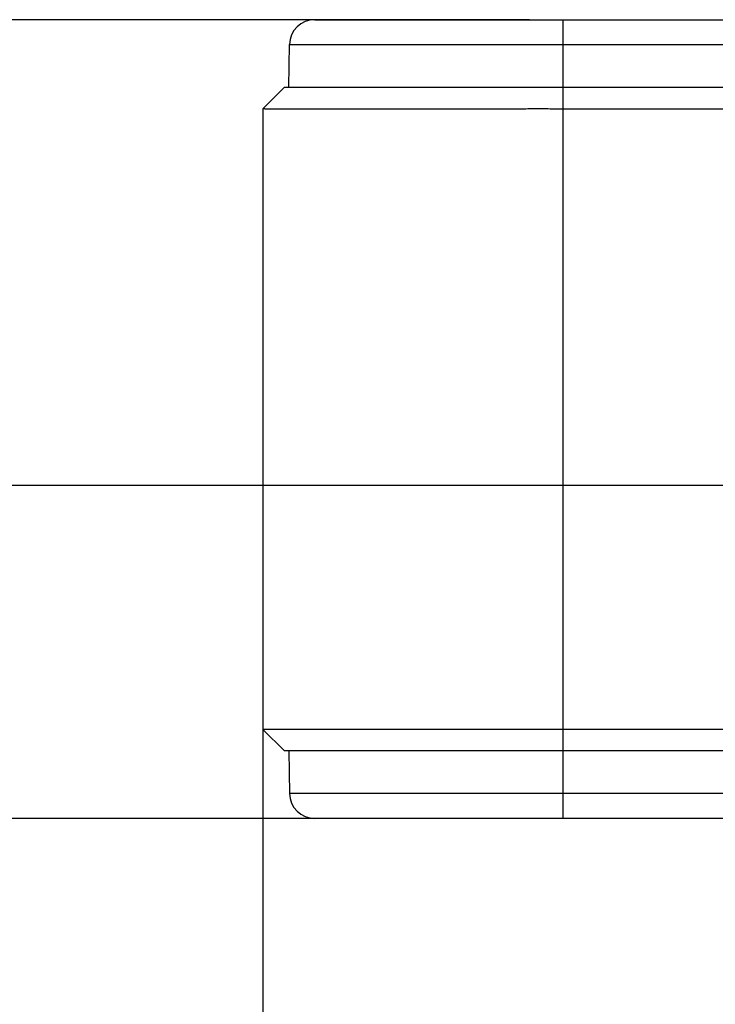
# Model space of a CAD drawing. Header units: millimetres. Extents: x 6 to 426, y 6 to 274.
# Tile 3 of 17: x 111 to 132, y 87 to 116. Entities that reach past the tile are written whole.
import ezdxf

# ---------------------------------------------------------------- set-up
doc = ezdxf.new("R2010")
doc.units = ezdxf.units.MM
doc.header["$LTSCALE"] = 23.749
doc.layers.get('0').update_dxf_attribs({"linetype": 'CONTINUOUS'})
doc.layers.add('DIMENSIONS', color=7, linetype='CONTINUOUS')
doc.styles.get("Standard").update_dxf_attribs({"font": 'txt', "width": 0.85})
doc.dimstyles.new('DIMSTYLE_1', dxfattribs={"dimtxt": 3.5, "dimasz": 3.5, "dimexe": 0.18, "dimexo": 0.0625, "dimgap": 0.09, "dimtad": 0, "dimtih": 1, "dimtoh": 1, "dimdec": 3, "dimdsep": 46, "dimtxsty": 'STANDARD', "dimblk": '_FILLED', "dimblk1": '_FILLED', "dimblk2": '_FILLED', "dimcen": 0.09, "dimadec": 0, "dimazin": 0, "dimtp": 0.001, "dimtm": 0.001, "dimtfac": 1, "dimtdec": 3, "dimtofl": 0, "dimtmove": 0, "dimatfit": 3, "dimldrblk": '_FILLED', "dimfxl": 1, "dimtolj": 1, "dimarcsym": 0})

# ---------------------------------------------------------------- blocks, each defined once
blk = doc.blocks.new('_FILLED')
at = {"color": 0, "linetype": 'BYBLOCK'}
blk.add_solid([(0, 0), (-1, 0.2143), (-1, -0.2143)], dxfattribs=at)
blk = doc.blocks.new('*D2')
at = {"layer": 'DIMENSIONS', "color": 2, "linetype": 'CONTINUOUS'}
for p, q in [((76.957, 102.622), (76.957, 107.622)), ((133.837, 102.622), (75.457, 102.622)), ((126.089, 92.767), (75.457, 92.767)), ((76.957, 92.767), (76.957, 87.767))]:
    blk.add_line(p, q, dxfattribs=at)
at = {"layer": 'DIMENSIONS', "color": 2, "linetype": 'CONTINUOUS', "xscale": 3.5, "yscale": 3.5, "zscale": 3.5}
for p, rotation in [((76.957, 102.622), 270), ((76.957, 92.767), 90)]:
    blk.add_blockref('_FILLED', p, dxfattribs=dict(at, rotation=rotation))
at = {"layer": 'DIMENSIONS', "color": 2, "linetype": 'CONTINUOUS', "insert": (76.957, 99.444), "char_height": 3.5, "width": 39.2, "attachment_point": 2, "line_spacing_factor": 0.9}
blk.add_mtext('0.388{\\Ftxt.shx;\\W1.000000;\\H3.500000; }[9.855]', dxfattribs=at)
blk = doc.blocks.new('*D3')
at = {"layer": 'DIMENSIONS', "color": 2, "linetype": 'CONTINUOUS'}
for p, q in [((118.199, 103.592), (118.199, 67.472)), ((135.037, 101.422), (135.037, 67.472)), ((126.618, 68.972), (103.091, 68.972)), ((118.199, 68.972), (126.618, 68.972)), ((135.037, 68.972), (126.618, 68.972))]:
    blk.add_line(p, q, dxfattribs=at)
at = {"layer": 'DIMENSIONS', "color": 2, "linetype": 'CONTINUOUS', "xscale": 3.5, "yscale": 3.5, "zscale": 3.5, "rotation": 180}
blk.add_blockref('_FILLED', (118.199, 68.972), dxfattribs=at)
at = {"layer": 'DIMENSIONS', "color": 2, "linetype": 'CONTINUOUS', "xscale": 3.5, "yscale": 3.5, "zscale": 3.5}
blk.add_blockref('_FILLED', (135.037, 68.972), dxfattribs=at)
at = {"layer": 'DIMENSIONS', "color": 2, "linetype": 'CONTINUOUS', "insert": (98.891, 70.722), "char_height": 3.5, "width": 42.175, "attachment_point": 3, "line_spacing_factor": 0.9}
blk.add_mtext('0.663{\\Ftxt.shx;\\W1.000000;\\H3.500000; }[16.838]', dxfattribs=at)
blk = doc.blocks.new('*D8')
at = {"layer": 'DIMENSIONS', "color": 2, "linetype": 'CONTINUOUS'}
for p, q in [((126.089, 116.417), (36.727, 116.417)), ((38.227, 116.417), (38.227, 110.542)), ((38.227, 92.767), (38.227, 98.642)), ((126.089, 92.767), (36.727, 92.767))]:
    blk.add_line(p, q, dxfattribs=at)
at = {"layer": 'DIMENSIONS', "color": 2, "linetype": 'CONTINUOUS', "xscale": 3.5, "yscale": 3.5, "zscale": 3.5}
for p, rotation in [((38.227, 116.417), 90), ((38.227, 92.767), 270)]:
    blk.add_blockref('_FILLED', p, dxfattribs=dict(at, rotation=rotation))
at = {"layer": 'DIMENSIONS', "color": 2, "linetype": 'CONTINUOUS', "insert": (38.227, 106.342), "char_height": 3.5, "width": 39.2, "attachment_point": 2, "line_spacing_factor": 0.9}
blk.add_mtext('0.931{\\Ftxt.shx;\\W1.000000;\\H3.500000; }[23.65]', dxfattribs=at)

msp = doc.modelspace()

# ---------------------------------------------------------------- linework, layer by layer
at = {"color": 7, "linetype": 'CONTINUOUS'}
for p, q in [((119.7359, 116.4168), (202.9019, 116.4168)), ((127.0889, 92.7668), (127.0889, 116.4168)), ((118.964, 114.4168), (118.986, 115.6799)), ((118.986, 115.6799), (203.6517, 115.6799)), ((118.8339, 114.4168), (118.1989, 113.7818)), ((118.8339, 114.4168), (203.8039, 114.4168)), ((118.1989, 113.7819), (118.1989, 113.7818)), ((118.1989, 113.7818), (118.1989, 95.4018)), ((127.0889, 113.7818), (195.5489, 113.7818)), ((118.1989, 95.4015), (118.8336, 94.7668)), ((195.5489, 95.4018), (127.0889, 95.4018)), ((203.8039, 94.7668), (118.8339, 94.7668)), ((118.964, 94.7668), (118.986, 93.5037)), ((203.6517, 93.5037), (118.986, 93.5037)), ((202.9019, 92.7668), (119.7359, 92.7668))]:
    msp.add_line(p, q, dxfattribs=at)
for centre, start, end in [((119.7359, 115.6668), 89.99988, 179), ((119.7359, 93.5168), 181, 270)]:
    msp.add_arc(centre, 0.75, start, end, dxfattribs=at)
for points, knots in [([(118.1989, 113.7819), (118.1989, 113.7819), (118.199, 113.7819), (118.1991, 113.782), (118.1993, 113.782), (118.1996, 113.7821), (118.1999, 113.7821), (118.2005, 113.7822), (118.2014, 113.7822), (118.2027, 113.7823), (118.2042, 113.7824), (118.206, 113.7824), (118.208, 113.7825), (118.2103, 113.7825), (118.2139, 113.7826), (118.2192, 113.7826), (118.2262, 113.7826), (118.2344, 113.7826), (118.2436, 113.7825), (118.254, 113.7824), (118.2655, 113.7823), (118.2781, 113.7822), (118.2919, 113.7821), (118.3125, 113.782), (118.3413, 113.7819), (118.3794, 113.7817), (118.4222, 113.7816), (118.4699, 113.7815), (118.5225, 113.7815), (118.5801, 113.7815), (118.6428, 113.7816), (118.7105, 113.7817), (118.7834, 113.7818), (118.8614, 113.7819), (118.9446, 113.7819), (119.0331, 113.7819), (119.1615, 113.7819), (119.297, 113.7819), (119.4394, 113.7818), (119.5957, 113.7818), (119.8038, 113.7819), (120.0687, 113.7819), (120.3531, 113.7819), (120.6564, 113.7818), (120.9776, 113.7819), (121.3155, 113.7819), (121.669, 113.7819), (122.0367, 113.7818), (122.4174, 113.7819), (122.8095, 113.7819), (123.1429, 113.7819), (123.4143, 113.7818), (123.6211, 113.7817), (123.8297, 113.7816), (124.1111, 113.7815), (124.4664, 113.7815), (124.8964, 113.7816), (125.2574, 113.7819), (125.548, 113.7821), (125.767, 113.7823), (125.9865, 113.7824), (126.2065, 113.7826), (126.4268, 113.7826), (126.6474, 113.7825), (126.8681, 113.7822), (127.0153, 113.782), (127.0889, 113.7818)], [0, 0, 0, 0, 0.0000101, 0.0000268, 0.0000505, 0.0000813, 0.0001193, 0.0001645, 0.0002768, 0.0004183, 0.0005893, 0.00079, 0.0010204, 0.0012807, 0.0015711, 0.0022426, 0.0030361, 0.0039527, 0.0049935, 0.0061595, 0.0074519, 0.0088717, 0.01042, 0.0120978, 0.0158462, 0.0201251, 0.0249426, 0.0303062, 0.0362233, 0.0427007, 0.0497449, 0.0573615, 0.0655557, 0.0743319, 0.0836937, 0.0936437, 0.1041839, 0.1270362, 0.1393465, 0.1522429, 0.1797772, 0.2095917, 0.2416183, 0.2757682, 0.3119341, 0.3499918, 0.3898036, 0.4312215, 0.4740914, 0.5182565, 0.5635606, 0.586592, 0.6098514, 0.6333208, 0.6569825, 0.7048156, 0.7532212, 0.8020798, 0.8266444, 0.8512819, 0.87598, 0.9007273, 0.9255134, 0.9503279, 0.9751604, 1, 1, 1, 1]), ([(127.0889, 95.4018), (127.0153, 95.4017), (126.8681, 95.4014), (126.6474, 95.4012), (126.4268, 95.401), (126.2065, 95.4011), (125.9865, 95.4012), (125.767, 95.4014), (125.548, 95.4016), (125.2574, 95.4018), (124.8964, 95.4021), (124.4664, 95.4022), (124.1111, 95.4021), (123.8297, 95.402), (123.6211, 95.4019), (123.4143, 95.4018), (123.1429, 95.4017), (122.8095, 95.4017), (122.4174, 95.4018), (122.0367, 95.4019), (121.669, 95.4018), (121.3155, 95.4017), (120.9776, 95.4018), (120.6564, 95.4019), (120.3531, 95.4018), (120.0687, 95.4017), (119.8038, 95.4018), (119.5957, 95.4018), (119.4394, 95.4018), (119.297, 95.4018), (119.1615, 95.4017), (119.0331, 95.4017), (118.9446, 95.4017), (118.8614, 95.4018), (118.7834, 95.4019), (118.7105, 95.402), (118.6428, 95.4021), (118.5801, 95.4022), (118.5225, 95.4022), (118.4699, 95.4022), (118.4222, 95.4021), (118.3794, 95.402), (118.3413, 95.4018), (118.3125, 95.4017), (118.2919, 95.4015), (118.2781, 95.4014), (118.2655, 95.4014), (118.254, 95.4013), (118.2436, 95.4012), (118.2344, 95.4011), (118.2262, 95.4011), (118.2192, 95.401), (118.2139, 95.4011), (118.2103, 95.4011), (118.208, 95.4012), (118.206, 95.4012), (118.2042, 95.4013), (118.2027, 95.4014), (118.2014, 95.4014), (118.2005, 95.4015), (118.1999, 95.4016), (118.1996, 95.4016), (118.1993, 95.4017), (118.1991, 95.4017), (118.199, 95.4017), (118.1989, 95.4018), (118.1989, 95.4018)], [0, 0, 0, 0, 0.0248396, 0.0496721, 0.0744866, 0.0992727, 0.12402, 0.1487181, 0.1733556, 0.1979202, 0.2467788, 0.2951844, 0.3430175, 0.3666792, 0.3901486, 0.413408, 0.4364394, 0.4817435, 0.5259086, 0.5687785, 0.6101964, 0.6500082, 0.6880659, 0.7242318, 0.7583817, 0.7904083, 0.8202228, 0.8477571, 0.8606535, 0.8729638, 0.8958161, 0.9063563, 0.9163063, 0.9256681, 0.9344443, 0.9426385, 0.9502551, 0.9572993, 0.9637767, 0.9696938, 0.9750574, 0.9798749, 0.9841538, 0.9879022, 0.98958, 0.9911283, 0.9925481, 0.9938405, 0.9950065, 0.9960473, 0.9969639, 0.9977574, 0.9984289, 0.9987193, 0.9989796, 0.99921, 0.9994107, 0.9995817, 0.9997232, 0.9998355, 0.9998807, 0.9999187, 0.9999495, 0.9999732, 0.9999899, 1, 1, 1, 1])]:
    msp.add_open_spline(points, degree=3, knots=knots, dxfattribs=at)

# ---------------------------------------------------------------- dimensions: what is measured, and where the dimension line sits
at = {"layer": 'DIMENSIONS', "color": 2, "linetype": 'CONTINUOUS'}
for base, p1, p2, angle, picture, middle in [((38.2272, 92.7668), (126.0889, 116.4168), (126.0889, 92.7668), 270, '*D8', (33.7647, 104.5918)), ((76.9569, 102.6218), (126.0889, 92.7668), (133.8369, 102.6218), 90, '*D2', (72.4944, 97.6943)), ((118.1989, 68.9723), (135.0369, 101.4218), (118.1989, 103.5918), 180, '*D3', (68.8782, 68.9723))]:
    dim = msp.add_linear_dim(base=base, p1=p1, p2=p2, angle=angle, dimstyle='DIMSTYLE_1', dxfattribs=at)
    dim.commit()
    dim.dimension.update_dxf_attribs({"geometry": picture, "text_midpoint": middle, "dimtype": 160})

doc.saveas('drawing.dxf')
